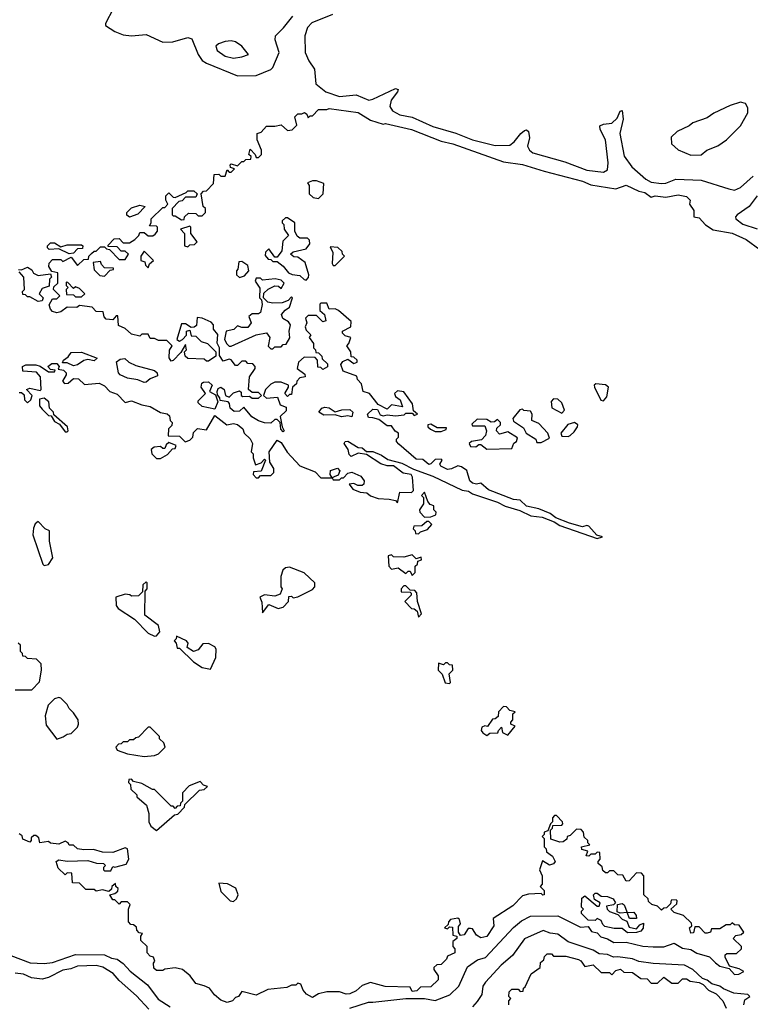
# Model space of a CAD drawing. Extents: x 2494106 to 2685573, y 758056 to 915185.
# Tile 134 of 256: x 2589817 to 2593332, y 784518 to 789253. Entities that reach past the tile are written whole.
import ezdxf

# ---------------------------------------------------------------- set-up
doc = ezdxf.new("R2010")
doc.units = 0

msp = doc.modelspace()

# ---------------------------------------------------------------- linework, layer by layer
at = {"layer": '0CON05XD'}
for points in [[(2590265.8, 789305), (2590229.6, 789235), (2590229.5, 789225), (2590275.2, 789195.2), (2590315, 789180.3), (2590355.2, 789174.8), (2590425, 789180.9), (2590505, 789143.8), (2590553.3, 789146.7), (2590625, 789166.9), (2590645, 789160.8), (2590675.3, 789085), (2590695, 789056.8), (2590715, 789042.8), (2590865, 788982.5), (2590955, 788983.8), (2591025, 789012.7), (2591035, 789023.1), (2591065.9, 789095), (2591045.4, 789155), (2591047.5, 789175), (2591086.5, 789213.5), (2591130.2, 789269.8)], [(2591322.5, 789277.5), (2591222.3, 789237.7), (2591202, 789215), (2591188.2, 789175), (2591190.9, 789095), (2591208, 789055), (2591235.6, 789015), (2591240.8, 788945), (2591288.9, 788905), (2591355, 788882.5), (2591435, 788891.5), (2591496.3, 788866.3), (2591515, 788870), (2591625, 788922.5), (2591636.9, 788916.9), (2591634.3, 788905), (2591604.7, 788865), (2591596.8, 788835), (2591610, 788815), (2591645, 788795.3), (2591705, 788783.6), (2591805, 788739.2), (2591915, 788707.4), (2591994.8, 788674.8), (2592105, 788646.9), (2592175, 788650), (2592195, 788664.5), (2592227.3, 788705), (2592245, 788720.4), (2592255, 788722.2), (2592265.4, 788715.4), (2592269.3, 788685), (2592260.4, 788645), (2592268.9, 788625), (2592285, 788612.9), (2592438.8, 788568.8), (2592545, 788529.7), (2592625, 788518.8), (2592645, 788530.8), (2592648.1, 788565), (2592635.3, 788675.3), (2592608.9, 788725), (2592608.3, 788741.7), (2592625, 788750), (2592665.7, 788754.3), (2592690.9, 788779.1), (2592705, 788812.5), (2592715, 788815.8), (2592719.6, 788775), (2592704.7, 788705), (2592725, 788595.8), (2592761.8, 788545), (2592828.5, 788485), (2592855, 788471.4), (2592904.5, 788465.5), (2592925, 788466.5), (2592973.9, 788486.1), (2593095, 788480.9), (2593228.5, 788438.5), (2593255, 788433.1), (2593285, 788445.5), (2593345, 788499.4)], [(2590845, 789068), (2590885, 789073.3), (2590917.5, 789085), (2590885.9, 789125.9), (2590855, 789146.7), (2590835, 789151.2), (2590805, 789148), (2590773, 789137), (2590761.2, 789125), (2590766.7, 789105), (2590805, 789078), (2590845, 789068)], [(2593045, 788601.2), (2593095, 788603.3), (2593122.5, 788625), (2593175, 788646.7), (2593217.5, 788675), (2593285, 788742.5), (2593320, 788805), (2593319.3, 788829.3), (2593309.3, 788849.3), (2593285, 788856.7), (2593235, 788840), (2593156.4, 788803.6), (2593125, 788780), (2593055, 788756.2), (2593038.3, 788741.7), (2592980, 788715), (2592951.7, 788688.3), (2592952.5, 788655), (2592985, 788627.5), (2593045, 788601.2)], [(2591045, 787510), (2591025, 787500), (2591000, 787475), (2590990, 787445), (2591005, 787433.3), (2591056.7, 787436.7), (2591070.7, 787400.7), (2591099.5, 787389.5), (2591098.7, 787371.3), (2591070, 787345), (2591080, 787295), (2591090, 787275), (2591085, 787270), (2591073, 787283), (2591070, 787315), (2591055, 787330), (2591045, 787330), (2591025, 787312.5), (2590995, 787313.3), (2590965, 787323.3), (2590933.6, 787343.6), (2590895, 787390), (2590875, 787370), (2590848.3, 787368.3), (2590830, 787385), (2590827, 787407), (2590820, 787415), (2590781.7, 787421.7), (2590780, 787435), (2590768.3, 787448.3), (2590767.5, 787465), (2590771.2, 787478.8), (2590785, 787486.2), (2590801.2, 787475), (2590807.5, 787445), (2590825, 787437.5), (2590845, 787458.8), (2590875, 787467.5), (2590881.7, 787461.7), (2590882.5, 787445), (2590890.7, 787440.7), (2590923, 787443), (2590935, 787433.3), (2590965, 787433.3), (2590980, 787445), (2590965, 787460), (2590935, 787460), (2590917.5, 787475), (2590922.5, 787535), (2590950, 787575), (2590950, 787585), (2590938.3, 787598.3), (2590915, 787600), (2590905, 787610), (2590885, 787610), (2590865, 787590), (2590855, 787590), (2590835, 787617.5), (2590825, 787620), (2590795, 787610), (2590778.3, 787638.3), (2590777.5, 787675), (2590767, 787697), (2590769.3, 787739.3), (2590750, 787765), (2590750, 787785), (2590738.3, 787798.3), (2590695, 787817.5), (2590670, 787820), (2590667.5, 787782.5), (2590656.7, 787773.3), (2590642.5, 787772.5), (2590615, 787790), (2590595, 787790), (2590572.5, 787715), (2590585, 787707.5), (2590600, 787715), (2590620, 787735), (2590620, 787755), (2590635, 787760), (2590641.7, 787731.7), (2590665, 787730), (2590690, 787705), (2590720, 787695), (2590760, 787655), (2590760, 787635), (2590725, 787610), (2590715, 787610), (2590705, 787620), (2590625, 787623.3), (2590613.3, 787635), (2590610, 787655), (2590620, 787665), (2590615, 787690), (2590591.7, 787651.7), (2590555.9, 787614.1), (2590545, 787610), (2590536.4, 787626.4), (2590537, 787663), (2590550, 787685), (2590525, 787710), (2590485, 787710), (2590465, 787720), (2590445, 787720), (2590435, 787740), (2590405, 787740), (2590395, 787730), (2590355, 787740), (2590325, 787767.5), (2590291.7, 787781.7), (2590288.3, 787828.3), (2590281.7, 787828.3), (2590265, 787810), (2590233, 787813), (2590223, 787823), (2590218.3, 787848.3), (2590185, 787850), (2590165, 787870), (2590105, 787877.5), (2590091.7, 787868.3), (2590045, 787870), (2590015, 787847.5), (2589995, 787843.3), (2589975, 787850), (2589965, 787860), (2589958.3, 787881.7), (2589975, 787910), (2589995, 787910), (2590010, 787925), (2589980, 787955), (2589981.7, 787968.3), (2590000, 787985), (2590000, 788035), (2589971.7, 788041.7), (2589957.5, 788065), (2589958.3, 788081.7), (2589975, 788100), (2590015, 788100), (2590025, 788090), (2590065, 788110), (2590095, 788070), (2590125, 788100), (2590148.3, 788101.7), (2590150, 788115), (2590161.7, 788128.3), (2590175, 788140), (2590185, 788140), (2590205, 788160), (2590225, 788160), (2590235, 788150), (2590248.3, 788148.3), (2590295, 788100), (2590325, 788100), (2590340, 788125), (2590325, 788140), (2590305, 788140), (2590285, 788160), (2590241.7, 788161.7), (2590241.7, 788168.3), (2590271.7, 788198.3), (2590295, 788200), (2590315, 788180), (2590345, 788180), (2590370, 788195), (2590390, 788215), (2590395, 788230), (2590415, 788230), (2590435, 788212.5), (2590457, 788213), (2590468.3, 788221.7), (2590480, 788235), (2590480, 788255), (2590475, 788260), (2590441.7, 788261.7), (2590450, 788275), (2590450, 788295), (2590505, 788350), (2590515, 788350), (2590530, 788365), (2590520, 788385), (2590520, 788405), (2590535, 788420), (2590555, 788400), (2590565, 788397.5), (2590618.3, 788421.7), (2590625, 788430), (2590655, 788430), (2590670, 788415), (2590665, 788400), (2590615, 788400), (2590598.3, 788381.7), (2590581.7, 788378.3), (2590550, 788345), (2590550, 788315), (2590555, 788310), (2590565, 788310), (2590595, 788290), (2590608.3, 788291.7), (2590610, 788305), (2590628.3, 788321.7), (2590665, 788320), (2590675, 788310), (2590695, 788310), (2590710, 788325), (2590710, 788345), (2590700, 788355), (2590690, 788415), (2590701.7, 788428.3), (2590715, 788430), (2590750, 788465), (2590751.7, 788508.3), (2590775, 788510), (2590785, 788500), (2590805, 788500), (2590815, 788530), (2590825, 788520), (2590835, 788520), (2590850, 788535), (2590831.7, 788541.7), (2590830, 788555), (2590835, 788560), (2590865, 788550), (2590885, 788570), (2590895, 788570), (2590905, 788580), (2590928.3, 788581.7), (2590930, 788595), (2590920, 788605), (2590925, 788630), (2590950, 788605), (2590955, 788590), (2590965, 788590), (2590980, 788605), (2590980, 788625), (2590960, 788675), (2590960, 788705), (2590978.3, 788711.7), (2591005, 788740), (2591045, 788740), (2591075, 788747.5), (2591105, 788720), (2591127, 788723), (2591150, 788745), (2591140, 788785), (2591155, 788800), (2591175, 788800), (2591187, 788807), (2591198.3, 788798.3), (2591205, 788780), (2591215, 788790), (2591225, 788790), (2591255, 788820), (2591295, 788820), (2591305, 788826.2), (2591445, 788806.2), (2591505, 788770), (2591565, 788750), (2591577, 788753), (2591702.5, 788725), (2591845, 788668.6), (2591900, 788655), (2592145, 788568.6), (2592235, 788555.5), (2592340, 788525), (2592525, 788476.2), (2592565, 788458.6), (2592685, 788440), (2592735, 788456.2), (2592795, 788427.5), (2592825, 788421.2), (2592855, 788400), (2592874, 788406), (2592925, 788400), (2592985, 788410), (2593025, 788402.5), (2593042.5, 788385), (2593040, 788365), (2593060, 788335), (2593060, 788305), (2593085, 788300), (2593116, 788266), (2593152.9, 788242.9), (2593245, 788225.5), (2593312.5, 788195), (2593377.9, 788147.9)], [(2591255, 788393.3), (2591277.5, 788415), (2591280, 788465), (2591245, 788477.5), (2591225, 788477.5), (2591201.7, 788468.3), (2591210, 788455), (2591210, 788415), (2591228.3, 788398.3), (2591255, 788393.3)], [(2593364.8, 788405.2), (2593326.2, 788353.8), (2593267.8, 788315), (2593260.6, 788305), (2593261.9, 788295), (2593295, 788269.3), (2593365, 788246.2)], [(2590345, 788302.5), (2590333, 788313), (2590332.5, 788325), (2590355, 788347.5), (2590395, 788360), (2590420, 788355), (2590385, 788317.5), (2590345, 788302.5)], [(2591195, 788000), (2591207, 788013), (2591207.5, 788025), (2591190, 788085), (2591155, 788110), (2591135, 788112.5), (2591120, 788125), (2591133, 788137), (2591195, 788150), (2591212.5, 788175), (2591211.7, 788191.7), (2591201.7, 788201.7), (2591165, 788202.5), (2591151.7, 788211.7), (2591140, 788235), (2591140, 788275), (2591105, 788300), (2591095, 788300), (2591080, 788285), (2591080, 788275), (2591087, 788267), (2591090, 788245), (2591110, 788215), (2591083, 788187), (2591078.3, 788141.7), (2591055, 788110), (2591045, 788110), (2591015, 788150), (2591000, 788135), (2590998.3, 788118.3), (2591011.7, 788101.7), (2591025, 788100), (2591035, 788090), (2591055, 788090), (2591085, 788067.5), (2591110, 788035), (2591127, 788027), (2591165, 788022.5), (2591185, 788002.5), (2591195, 788000)], [(2590625, 788160), (2590635, 788170), (2590658.3, 788171.7), (2590670, 788185), (2590640, 788225), (2590640, 788255), (2590635, 788260), (2590590, 788245), (2590610, 788225), (2590610, 788165), (2590625, 788160)], [(2590055, 788127.5), (2590005, 788150), (2589958.3, 788148.3), (2589950, 788155), (2589950, 788165), (2589965, 788180), (2589985, 788180), (2590015, 788160), (2590045, 788170), (2590115, 788170), (2590120, 788165), (2590118.3, 788151.7), (2590095, 788150), (2590075, 788130), (2590055, 788127.5)], [(2590435, 788060), (2590441.7, 788078.3), (2590460, 788095), (2590415, 788140), (2590400, 788115), (2590400, 788095), (2590418.3, 788088.3), (2590421.7, 788071.7), (2590435, 788060)], [(2591335, 788070), (2591380, 788115), (2591370, 788125), (2591368.3, 788138.3), (2591347, 788157), (2591310, 788160), (2591323, 788133), (2591320.7, 788080.7), (2591325, 788070), (2591335, 788070)], [(2590225, 788020), (2590251.7, 788048.3), (2590268.3, 788051.7), (2590268.3, 788058.3), (2590225, 788060), (2590210, 788075), (2590205, 788090), (2590170, 788085), (2590175, 788050), (2590203, 788023), (2590225, 788020)], [(2590875, 788012.5), (2590898.3, 788021.7), (2590920, 788045), (2590915, 788070), (2590885, 788090), (2590871.7, 788088.3), (2590867, 788053), (2590860, 788045), (2590860, 788025), (2590875, 788012.5)], [(2589811.7, 788051.7), (2589825, 788050), (2589855, 788062.5), (2589875, 788050), (2589883.6, 788033.6), (2589905, 788022.5), (2589965, 788030), (2589970, 788015), (2589960, 788005), (2589958.3, 787971.7), (2589925, 787960), (2589910, 787935), (2589930, 787915), (2589925, 787900), (2589905, 787897.5)], [(2589905, 787897.5), (2589865, 787920), (2589855, 787920), (2589845, 787930), (2589831.7, 787931.7), (2589830, 787945), (2589840, 787955), (2589837.5, 788015), (2589815, 788040)], [(2590115, 787920), (2590130, 787935), (2590105, 787960), (2590085, 787967.5), (2590075, 787960), (2590048.3, 787988.3), (2590040, 787990), (2590040, 787975), (2590050, 787965), (2590040, 787955), (2590041.7, 787931.7), (2590075, 787930), (2590085, 787920), (2590115, 787920)], [(2591035, 787670), (2591045, 787680), (2591075, 787680), (2591085, 787690), (2591098.3, 787691.7), (2591117, 787723), (2591112.5, 787755), (2591120, 787785), (2591109.3, 787799.3), (2591082.5, 787815), (2591076.7, 787835), (2591093.6, 787856.4), (2591115, 787870), (2591130, 787915), (2591125, 787920), (2591108.3, 787901.7), (2591079.3, 787890.7), (2591035, 787888.8), (2591010, 787895), (2590990, 787915), (2590991.7, 787938.3), (2591013, 787957), (2591045, 787972.5), (2591061.7, 787971.7), (2591075, 787960), (2591090, 787985), (2591075, 788000), (2591046.7, 788006.7), (2590985, 788000), (2590975, 788010), (2590955, 788010), (2590950, 787995), (2590971.7, 787961.7), (2590970, 787915), (2590980, 787905), (2590983, 787883), (2590976.1, 787843.9), (2590965, 787837.5), (2590935, 787837.5), (2590920, 787825), (2590930, 787795), (2590915, 787772.5), (2590885, 787772.5), (2590865, 787780), (2590847, 787763), (2590810, 787755), (2590802.5, 787715), (2590813.6, 787693.6), (2590825, 787683.3), (2590835, 787683.3), (2590955, 787737.5), (2591005, 787746.7), (2591020, 787725), (2591013, 787683), (2591025, 787670), (2591035, 787670)], [(2589815, 787460), (2589825, 787460), (2589838.3, 787448.3), (2589840, 787425), (2589855, 787410), (2589870, 787425), (2589877.5, 787445), (2589850, 787475), (2589865, 787480), (2589915, 787470), (2589920, 787475), (2589917.5, 787535), (2589897, 787557), (2589831.7, 787561.7), (2589830, 787585), (2589847, 787593), (2589895, 787592.5), (2589916.1, 787586.1), (2589955, 787560), (2589985, 787560), (2589987.5, 787567.5), (2589965, 787570), (2589952.5, 787585), (2589971.2, 787598.8), (2589995, 787600), (2590007.5, 787585), (2590001.7, 787571.7), (2590027, 787567), (2590040, 787555), (2590040, 787545), (2590022.5, 787515), (2590033, 787503), (2590050, 787505), (2590075, 787527.5), (2590100, 787525), (2590128.3, 787498.3), (2590200, 787505), (2590225, 787492.5), (2590250, 787465), (2590285, 787452.5), (2590325, 787412.5), (2590355, 787420), (2590405, 787400), (2590445, 787392.5), (2590493.6, 787363.6), (2590527, 787357), (2590538.3, 787348.3), (2590540, 787325), (2590550, 787315), (2590548.3, 787301.7), (2590532.5, 787285), (2590531.7, 787251.7), (2590585, 787250), (2590613, 787223), (2590635, 787230), (2590650, 787245), (2590653, 787267), (2590673, 787287), (2590715, 787280), (2590755, 787350), (2590813.6, 787303.6), (2590845, 787310), (2590865, 787306.7), (2590890, 787285), (2590897.5, 787265), (2590926.4, 787236.4), (2590937.5, 787215), (2590930, 787175), (2590940, 787165), (2590940, 787145), (2590951.7, 787111.7), (2590978.3, 787121.7), (2590995, 787140), (2591000, 787135), (2590978.3, 787081.7), (2590941.7, 787078.3), (2590940, 787065), (2590955, 787050), (2590965, 787050), (2590975, 787060), (2591025, 787060), (2591040, 787075), (2591040, 787095), (2591020, 787125), (2591017.5, 787175), (2591055, 787230), (2591075, 787220), (2591103.6, 787173.6), (2591165, 787107.5), (2591238.3, 787078.3), (2591265, 787050), (2591320, 787050), (2591310, 787065), (2591312.5, 787085), (2591345, 787096.7), (2591357, 787083), (2591348.3, 787061.7), (2591330, 787055), (2591320, 787050), (2591325, 787040), (2591355, 787040), (2591365, 787050), (2591375, 787050), (2591395, 787072.5), (2591415, 787077.5), (2591458.3, 787058.3), (2591473.3, 787035), (2591471.7, 787018.3), (2591465, 787012.5), (2591443, 787013), (2591425, 787022.5), (2591401.7, 787018.3), (2591420, 786995), (2591455, 786980), (2591487, 786977), (2591505, 786962.5), (2591540.7, 786950.7), (2591595, 786947.5), (2591625, 786940), (2591635, 786930), (2591645, 786980), (2591701.7, 786978.3), (2591711.7, 786988.3), (2591707, 787053), (2591700, 787065), (2591661.2, 787071.2), (2591615, 787107.5), (2591585, 787107.5), (2591555, 787116.7), (2591485, 787162.5), (2591445, 787167.5), (2591411.7, 787151.7), (2591401.7, 787161.7), (2591397.5, 787185), (2591377.5, 787215), (2591382.5, 787225), (2591395, 787226), (2591445, 787196), (2591465, 787193.8), (2591485.8, 787175.8), (2591515.4, 787175.4), (2591558, 787158), (2591587.3, 787137.3), (2591655, 787119.4), (2591711.4, 787091.4), (2591805, 787058.1), (2591945, 786990), (2591975.5, 786985.5), (2591995, 786972), (2592115, 786932.5), (2592153, 786913), (2592223.2, 786893.2), (2592276.1, 786866.1), (2592330.5, 786860.5), (2592388, 786838), (2592415, 786820.8), (2592595, 786757.5), (2592620, 786765), (2592593.3, 786773.3), (2592555, 786816.7), (2592545, 786820), (2592525, 786813.3), (2592461.9, 786831.9), (2592396.4, 786856.4), (2592368.3, 786878.3), (2592315, 786901.2), (2592255, 786913.8), (2592225, 786942), (2592192.5, 786945), (2592072, 786992), (2592035, 787023.3), (2592015, 787019.2), (2591995, 787024.3), (2591982.5, 787035), (2591967.5, 787085), (2591942.5, 787102.5), (2591925, 787107.5), (2591895, 787092.5), (2591875, 787090), (2591843.3, 787105), (2591837.5, 787115), (2591850, 787135), (2591845, 787140), (2591815, 787137.5), (2591795, 787116.7), (2591785, 787114), (2591757, 787137), (2591725, 787140), (2591640.7, 787210.7), (2591630, 787225), (2591630, 787235), (2591640, 787245), (2591640, 787265), (2591623.6, 787273.6), (2591605, 787300), (2591585, 787300), (2591545, 787330), (2591515, 787337.5), (2591495, 787340), (2591490, 787355), (2591515, 787380), (2591538.3, 787378.3), (2591551.7, 787351.7), (2591565, 787347.5), (2591585, 787352.5), (2591625, 787347.5), (2591667, 787353), (2591675, 787360), (2591705, 787360), (2591715, 787350), (2591730, 787355), (2591711.7, 787371.7), (2591706.7, 787405), (2591665, 787463.3), (2591635, 787467.5), (2591620, 787455), (2591625, 787440), (2591647.5, 787425), (2591658.3, 787391.7), (2591605, 787400), (2591585, 787380), (2591541.7, 787401.7), (2591500, 787455), (2591470, 787465), (2591461.7, 787501.7), (2591441.7, 787521.7), (2591438.3, 787538.3), (2591372.5, 787562.5), (2591362.5, 787595), (2591371.7, 787608.3), (2591395, 787620), (2591425, 787600), (2591440, 787605), (2591440, 787615), (2591425, 787630), (2591411.7, 787631.7), (2591410, 787655), (2591390, 787685), (2591400, 787695), (2591410, 787725), (2591383, 787733), (2591370, 787745), (2591370, 787755), (2591410, 787775), (2591411.7, 787801.7), (2591350, 787855), (2591335, 787862.5), (2591305, 787860), (2591295, 787890), (2591265, 787890), (2591260, 787885), (2591260, 787855), (2591282.5, 787835), (2591290, 787805), (2591275, 787800), (2591245, 787830), (2591205, 787830), (2591192.5, 787817.5), (2591197.5, 787795), (2591190, 787775), (2591195, 787760), (2591217, 787737), (2591210, 787725), (2591230, 787695), (2591230, 787675), (2591240, 787665), (2591241.7, 787651.7), (2591255, 787650), (2591270, 787635), (2591271.7, 787621.7), (2591297, 787597), (2591297, 787583), (2591275, 787570), (2591265, 787580), (2591251.7, 787581.7), (2591250, 787615), (2591238.3, 787628.3), (2591185, 787630), (2591157.5, 787605), (2591152.5, 787575), (2591188.3, 787548.3), (2591190, 787535), (2591165, 787530), (2591150, 787515), (2591148.3, 787501.7), (2591130, 787485), (2591125, 787450), (2591115, 787450), (2591105, 787440), (2591092.5, 787455), (2591110, 787485), (2591110, 787495), (2591075, 787510), (2591045, 787510)], [(2590075, 787587.5), (2590045, 787602.5), (2590023.3, 787603.3), (2590027.5, 787615), (2590049.3, 787630.7), (2590065, 787652.5), (2590115, 787653.8), (2590190, 787625), (2590175, 787612.5), (2590145, 787618.8), (2590125, 787614), (2590095, 787593.3), (2590075, 787587.5)], [(2590415, 787507.5), (2590385, 787520), (2590335, 787528.8), (2590300, 787545), (2590292.5, 787555), (2590282.5, 787607.5), (2590300.5, 787619.5), (2590323.3, 787623.3), (2590342.5, 787605), (2590375, 787590), (2590465.8, 787565.8), (2590478.8, 787555), (2590480, 787540), (2590444.2, 787525.8), (2590425, 787510), (2590415, 787507.5)], [(2590755, 787380), (2590695, 787392.5), (2590675, 787410), (2590675, 787420), (2590710, 787455), (2590690, 787485), (2590693.3, 787505), (2590700.5, 787509.5), (2590725, 787511.2), (2590742.5, 787495), (2590730, 787465), (2590758.3, 787448.3), (2590770, 787415), (2590755, 787380)], [(2592625, 787420), (2592641.7, 787438.3), (2592650, 787485), (2592635, 787497.5), (2592588.3, 787501.7), (2592580, 787495), (2592582.5, 787485), (2592613, 787423), (2592625, 787420)], [(2590045, 787270), (2590050, 787275), (2590047.5, 787295), (2589981.7, 787351.7), (2589980, 787365), (2589960, 787385), (2589957.5, 787415), (2589935, 787432.5), (2589911.7, 787428.3), (2589912.5, 787395), (2589925, 787380), (2589955, 787350), (2589968.3, 787348.3), (2589985, 787320), (2590008.3, 787308.3), (2590035, 787270), (2590045, 787270)], [(2592425, 787360), (2592437.5, 787375), (2592425, 787410), (2592405, 787427.5), (2592385, 787430), (2592373.9, 787416.1), (2592376.4, 787386.4), (2592425, 787360)], [(2591415, 787342.5), (2591395, 787347.5), (2591365, 787342.5), (2591335, 787352.5), (2591280.5, 787350.5), (2591256.7, 787365), (2591271.2, 787385), (2591285, 787390), (2591305, 787386.7), (2591335, 787367.5), (2591367, 787377), (2591405, 787377.5), (2591420, 787365), (2591415, 787342.5)], [(2592325, 787220), (2592365, 787240), (2592357.5, 787265), (2592315, 787310), (2592280, 787325), (2592282.5, 787355), (2592275, 787370), (2592243, 787373), (2592235, 787380), (2592223, 787377), (2592190, 787335), (2592191.7, 787321.7), (2592240, 787290), (2592253.6, 787263.6), (2592300, 787235), (2592305, 787220), (2592325, 787220)], [(2592065, 787187.5), (2592185, 787190), (2592193.9, 787216.1), (2592207.5, 787225), (2592211.7, 787241.7), (2592165, 787270), (2592125, 787260), (2592110, 787275), (2592111.7, 787288.3), (2592130, 787305), (2592130, 787315), (2592115, 787330), (2592101.7, 787318.3), (2592085, 787317.5), (2592065, 787330), (2592018.3, 787331.7), (2591991.7, 787308.3), (2591995, 787300), (2592055, 787300), (2592062.5, 787275), (2592057, 787253), (2592038.3, 787231.7), (2591990, 787225), (2591980, 787215), (2591985, 787200), (2592011.7, 787198.3), (2592025, 787210), (2592035, 787210), (2592065, 787187.5)], [(2592455, 787247.5), (2592465, 787252.5), (2592485, 787270), (2592500, 787295), (2592502.5, 787305), (2592486.4, 787316.4), (2592453.6, 787306.4), (2592420, 787265), (2592425, 787250), (2592455, 787247.5)], [(2591845, 787272.5), (2591868.3, 787281.7), (2591870, 787290), (2591825, 787290), (2591795, 787307.5), (2591780, 787305), (2591780, 787295), (2591793.3, 787283.3), (2591815, 787272.5), (2591845, 787272.5)], [(2590495, 787142.5), (2590528.3, 787161.7), (2590551.7, 787188.3), (2590565, 787190), (2590570, 787205), (2590535, 787220), (2590521.7, 787208.3), (2590515, 787190), (2590505, 787190), (2590495, 787200), (2590463.6, 787196.4), (2590450, 787185), (2590452.5, 787165), (2590475, 787142.5), (2590495, 787142.5)], [(2591765, 786860), (2591795, 786862.5), (2591818.3, 786871.7), (2591820, 786885), (2591810, 786895), (2591810, 786915), (2591791.7, 786921.7), (2591780, 786935), (2591765, 786980), (2591750, 786965), (2591760, 786955), (2591760, 786925), (2591740, 786895), (2591742.5, 786885), (2591765, 786860)], [(2589935, 786627.5), (2589955, 786632.5), (2589976.2, 786665), (2589960, 786745), (2589960, 786795), (2589940, 786805), (2589905, 786840), (2589891.7, 786828.3), (2589883, 786807), (2589880, 786775), (2589927.5, 786635), (2589935, 786627.5)], [(2591735, 786780), (2591745, 786790), (2591778.3, 786801.7), (2591800, 786825), (2591785, 786840), (2591775, 786840), (2591751.7, 786818.3), (2591712.5, 786817.5), (2591710, 786805), (2591720, 786795), (2591721.7, 786781.7), (2591735, 786780)], [(2591705, 786580), (2591720, 786595), (2591720, 786625), (2591730, 786635), (2591731.7, 786648.3), (2591750, 786655), (2591748.3, 786668.3), (2591725, 786660), (2591705, 786680), (2591665, 786667.5), (2591615, 786670), (2591605, 786680), (2591590, 786675), (2591592.5, 786625), (2591605, 786610), (2591637, 786617), (2591675, 786590), (2591685, 786600), (2591695, 786600), (2591705, 786580)], [(2590985, 786400), (2591015, 786440), (2591060.7, 786420.7), (2591085, 786427.5), (2591110, 786455), (2591111.7, 786478.3), (2591125, 786480), (2591132.5, 786472.5), (2591155, 786477.5), (2591225, 786512.5), (2591237.5, 786525), (2591237.5, 786545), (2591185, 786592.5), (2591115, 786620), (2591095, 786617.5), (2591082.5, 786605), (2591072.5, 786575), (2591072.5, 786525), (2591080, 786515), (2591069.3, 786490.7), (2591045, 786481.2), (2590995, 786487.5), (2590972.5, 786475), (2590981.7, 786451.7), (2590985, 786400)], [(2590465, 786287.5), (2590475, 786290), (2590491.7, 786308.3), (2590485, 786340), (2590418.3, 786388.3), (2590420, 786505), (2590430, 786515), (2590430, 786545), (2590425, 786550), (2590410, 786535), (2590408.3, 786501.7), (2590388.3, 786481.7), (2590355, 786480), (2590347, 786487), (2590325, 786490), (2590280, 786475), (2590281.2, 786435), (2590290.5, 786420.5), (2590369.3, 786369.3), (2590435, 786302.5), (2590465, 786287.5)], [(2591735, 786380), (2591750, 786395), (2591730, 786455), (2591727, 786497), (2591718.3, 786508.3), (2591695, 786510), (2591675, 786530), (2591665, 786530), (2591652.5, 786515), (2591651.7, 786501.7), (2591695, 786500), (2591700, 786495), (2591700, 786485), (2591670, 786455), (2591701.7, 786421.7), (2591715, 786420), (2591728.3, 786408.3), (2591735, 786380)], [(2590735, 786130), (2590760, 786185), (2590762.5, 786225), (2590756.4, 786236.4), (2590725, 786252.5), (2590698.3, 786251.7), (2590675, 786222.5), (2590653.6, 786213.6), (2590623, 786233), (2590627.5, 786255), (2590620, 786265), (2590571.7, 786288.3), (2590570, 786275), (2590560, 786265), (2590570, 786255), (2590575, 786230), (2590585, 786230), (2590652.5, 786165), (2590695, 786137.5), (2590735, 786130)], [(2589795, 786030), (2589875, 786030), (2589911.7, 786068.3), (2589922.5, 786125), (2589920, 786155), (2589898.3, 786178.3), (2589855, 786180), (2589845, 786190), (2589831.7, 786191.7), (2589830, 786205), (2589820, 786215), (2589820, 786245), (2589810, 786255)], [(2591885, 786060), (2591890, 786065), (2591882.5, 786107.5), (2591900, 786125), (2591898.3, 786148.3), (2591885, 786150), (2591875, 786160), (2591865, 786160), (2591855, 786150), (2591831.7, 786158.3), (2591830, 786125), (2591850, 786105), (2591863, 786063), (2591885, 786060)], [(2589995, 785792.5), (2590026.7, 785803.3), (2590045, 785817.5), (2590065, 785820), (2590095, 785850), (2590100, 785865), (2590097.5, 785885), (2590075, 785920), (2590055, 785940), (2590045, 785960), (2590015, 785990), (2590005, 785992.5), (2589985, 785987.5), (2589953.6, 785956.4), (2589938.8, 785905), (2589945, 785860), (2589995, 785792.5)], [(2592065, 785810), (2592078.3, 785821.7), (2592117, 785823), (2592120, 785835), (2592135, 785850), (2592140, 785825), (2592165, 785812.5), (2592200, 785855), (2592180, 785865), (2592180, 785875), (2592190, 785885), (2592190, 785915), (2592200, 785925), (2592175, 785930), (2592158.3, 785948.3), (2592145, 785950), (2592120, 785925), (2592118.3, 785901.7), (2592105, 785890), (2592091.7, 785888.3), (2592067, 785853), (2592055, 785857.5), (2592040, 785850), (2592037.5, 785835), (2592045, 785822.5), (2592065, 785810)], [(2590415, 785710), (2590465, 785713.8), (2590485, 785722.5), (2590517.5, 785755), (2590510, 785775), (2590490, 785795), (2590490, 785805), (2590445, 785850), (2590435, 785850), (2590388.3, 785801.7), (2590375, 785800), (2590365, 785790), (2590345, 785790), (2590335, 785780), (2590315, 785780), (2590305, 785770), (2590291.7, 785768.3), (2590280, 785755), (2590285, 785740), (2590335, 785722.5), (2590415, 785710)], [(2590475, 785353.3), (2590561.7, 785428.3), (2590578.3, 785431.7), (2590610, 785465), (2590611.7, 785478.3), (2590681.7, 785548.3), (2590705, 785550), (2590720, 785565), (2590701.7, 785571.7), (2590685, 785590), (2590631.7, 785568.3), (2590600, 785535), (2590600, 785495), (2590590, 785485), (2590588.3, 785471.7), (2590575, 785470), (2590565, 785460), (2590555, 785470), (2590545, 785470), (2590465, 785550), (2590455, 785550), (2590405, 785580), (2590365, 785590), (2590355, 785600), (2590341.7, 785598.3), (2590340, 785585), (2590350, 785575), (2590351.7, 785551.7), (2590380, 785525), (2590380, 785515), (2590427.5, 785475), (2590437.5, 785435), (2590437.5, 785395), (2590447.5, 785375), (2590475, 785353.3)], [(2591405, 784500), (2591495, 784528), (2591515, 784527.5), (2591675, 784546.2), (2591765, 784546.2), (2591815, 784535.8), (2591886.5, 784563.5), (2591930, 784605), (2591972, 784698), (2592018.8, 784731.2), (2592057.1, 784742.9), (2592193.3, 784886.7), (2592231.1, 784918.9), (2592275, 784942), (2592405, 784942.5), (2592515, 784888.8), (2592552.5, 784892.5), (2592567.7, 784867.7), (2592595, 784861.2), (2592612.2, 784842.2), (2592645, 784833.3), (2592674.6, 784814.6), (2592735, 784816.5), (2592815, 784797.5), (2592865, 784793.8), (2592915.9, 784794.1), (2592965, 784811.4), (2593005, 784787.1), (2593045, 784781.5), (2593075, 784763.5), (2593135.9, 784745.9), (2593165, 784716.7), (2593185, 784701.1), (2593229.5, 784689.5), (2593255, 784661.5), (2593276.7, 784663.3), (2593300, 784675), (2593278.7, 784688.7), (2593231.7, 784701.7), (2593210, 784745), (2593210, 784755), (2593218.3, 784761.7), (2593265, 784762.5), (2593290, 784785), (2593290, 784795), (2593250, 784835), (2593261.7, 784848.3), (2593287, 784853), (2593300, 784865), (2593278.3, 784898.3), (2593255, 784900), (2593245, 784910), (2593235, 784900), (2593215, 784900), (2593185, 784880), (2593145, 784880), (2593140, 784865), (2593125, 784860), (2593115, 784860), (2593085, 784890), (2593065, 784890), (2593058.3, 784861.7), (2593045, 784860), (2593040, 784885), (2593050, 784895), (2593048.3, 784908.3), (2593010, 784945), (2592965, 784960), (2592950, 784975), (2592978.3, 785001.7), (2592980, 785015), (2592975, 785020), (2592951.7, 785018.3), (2592948.3, 785001.7), (2592928.3, 784981.7), (2592915, 784980), (2592905, 784970), (2592885, 784990), (2592858.3, 784998.3), (2592841.7, 785011.7), (2592840, 785025), (2592820, 785045), (2592820, 785135), (2592808.3, 785148.3), (2592785, 785150), (2592748.3, 785111.7), (2592735, 785110), (2592718.3, 785138.3), (2592695, 785140), (2592675, 785160), (2592655, 785160), (2592645, 785150), (2592635, 785150), (2592621.7, 785161.7), (2592618.3, 785178.3), (2592600, 785195), (2592600, 785205), (2592610, 785215), (2592608.3, 785248.3), (2592595, 785250), (2592585, 785240), (2592565, 785240), (2592555, 785230), (2592541.7, 785231.7), (2592550, 785255), (2592521.7, 785261.7), (2592520, 785275), (2592560, 785285), (2592550, 785295), (2592550, 785305), (2592531.7, 785321.7), (2592530, 785345), (2592518.3, 785358.3), (2592495, 785360), (2592465, 785330), (2592450, 785325), (2592448.3, 785311.7), (2592431.7, 785298.3), (2592415, 785297.5), (2592371.7, 785311.7), (2592370, 785355), (2592380, 785365), (2592381.7, 785378.3), (2592425, 785380), (2592430, 785385), (2592427.5, 785395), (2592400, 785425), (2592390, 785425), (2592380, 785415), (2592380, 785395), (2592370, 785385), (2592358.3, 785351.7), (2592340, 785345), (2592340, 785335), (2592330, 785325), (2592340, 785315), (2592340, 785275), (2592350, 785265), (2592351.7, 785251.7), (2592379.5, 785229.5), (2592392.5, 785205), (2592385, 785192.5), (2592365, 785187.5), (2592331.7, 785208.3), (2592317.5, 785165), (2592330, 785135)], [(2592330, 785135), (2592330, 785095), (2592320, 785085), (2592340, 785065), (2592340, 785045), (2592333, 785043), (2592325, 785050), (2592265, 785047.5), (2592235, 785040), (2592189.3, 784990.7), (2592095, 784930), (2592097.5, 784895), (2592065, 784843.3), (2592035, 784837.5), (2592015, 784850), (2591995, 784880), (2591985, 784882.5), (2591975, 784882.5), (2591955, 784852.5), (2591938.3, 784848.3), (2591927.5, 784865), (2591928.3, 784891.7), (2591937.5, 784905), (2591932.5, 784925), (2591925, 784932.5), (2591890, 784925), (2591880, 784915), (2591878.3, 784901.7), (2591860, 784885), (2591875, 784880), (2591885, 784890), (2591898.3, 784888.3), (2591900, 784850), (2591920, 784845), (2591920, 784835), (2591900, 784820), (2591900, 784795), (2591910, 784785), (2591910, 784765), (2591875, 784750), (2591870, 784735), (2591845, 784710), (2591823, 784707), (2591810, 784695), (2591810, 784685), (2591830, 784655), (2591830, 784635), (2591795, 784602.5), (2591745, 784600), (2591727, 784583), (2591705, 784580), (2591695, 784600), (2591575, 784603.3), (2591505, 784622.5), (2591465, 784607.5), (2591435, 784582.5), (2591405, 784567.5), (2591387, 784567), (2591355, 784577.5), (2591295, 784578), (2591255, 784567.5), (2591225, 784550), (2591197, 784567), (2591180, 784585), (2591170, 784615), (2591155, 784620), (2591145, 784610), (2591125, 784610), (2591101.7, 784598.3), (2591010.7, 784589.3), (2590955, 784562.5), (2590885, 784580), (2590870, 784555), (2590855, 784550), (2590840, 784535), (2590815, 784526.7), (2590785, 784537.5), (2590753.6, 784563.6), (2590730, 784595), (2590705, 784606.7), (2590665, 784617.5), (2590637.5, 784655), (2590600, 784685), (2590565, 784693.3), (2590515, 784687.5), (2590505, 784680), (2590475, 784680), (2590461.7, 784691.7), (2590460, 784715), (2590467.5, 784725), (2590460, 784745), (2590445, 784750), (2590430, 784765), (2590430, 784795), (2590400, 784825), (2590400, 784845), (2590408.3, 784858.3), (2590391.7, 784861.7), (2590380, 784875), (2590378.3, 784888.3), (2590365, 784900), (2590351.7, 784901.7), (2590340, 784915), (2590340, 784975), (2590348.3, 784998.3), (2590335, 785010), (2590305, 785010), (2590295, 785000), (2590275, 785020), (2590265, 785020), (2590250, 785045), (2590275, 785050), (2590288.3, 785061.7), (2590290, 785075), (2590280, 785085), (2590278.3, 785098.3), (2590260, 785085), (2590258.3, 785071.7), (2590245, 785060), (2590215, 785067.5), (2590185, 785062.5), (2590175, 785070), (2590135, 785070), (2590105, 785100), (2590071.7, 785101.7), (2590068.3, 785148.3), (2590045, 785150), (2590035, 785140), (2590001.7, 785171.7), (2589992.5, 785205), (2590005, 785212.5), (2590045, 785206.2), (2590145, 785210), (2590187, 785197), (2590220, 785195), (2590230, 785185), (2590220, 785175), (2590220, 785165), (2590225, 785160), (2590255, 785160), (2590265, 785180), (2590275, 785177.5), (2590328.6, 785191.4), (2590342, 785215), (2590336.1, 785266.1), (2590325, 785270), (2590265, 785248.6), (2590215, 785249.2), (2590172.3, 785262.3), (2590125, 785260.8), (2590095, 785266.2), (2590075, 785282.5), (2590055, 785282.5), (2590050, 785295), (2590035, 785302.5), (2590005, 785287.5), (2589965, 785293.3), (2589955, 785300), (2589914.2, 785294.2), (2589908.3, 785318.3), (2589895, 785330), (2589885, 785330), (2589871.7, 785318.3), (2589872.5, 785305), (2589865, 785297.5), (2589831.7, 785311.7), (2589828.3, 785328.3), (2589815, 785337.5)], [(2590845, 785012.5), (2590860, 785025), (2590867.5, 785045), (2590856.4, 785076.4), (2590817, 785097), (2590775, 785100), (2590785, 785060), (2590830, 785015), (2590845, 785012.5)], [(2592741.7, 784861.7), (2592715, 784882.5), (2592677, 784883), (2592632.5, 784892.5), (2592621.7, 784901.7), (2592615, 784920), (2592595, 784930), (2592585, 784920), (2592551.7, 784921.7), (2592520, 784955), (2592520, 784965), (2592530, 784975), (2592520, 784985), (2592521.7, 785028.3), (2592535, 785040), (2592595, 784990), (2592605, 784990), (2592610, 785005), (2592581.7, 785021.7), (2592577.5, 785045), (2592585, 785052.5), (2592595, 785052.5), (2592615, 785037.5), (2592645, 785036.7), (2592672.5, 785025), (2592683.3, 785005), (2592673.9, 784996.1), (2592640, 784990), (2592642.5, 784975), (2592655, 784963.3), (2592695, 784950), (2592715, 784927.5), (2592738.3, 784918.3), (2592748.3, 784888.3), (2592785, 784880), (2592800.7, 784899.3), (2592817.5, 784907.5), (2592816.1, 784883.9), (2592805, 784870), (2592785, 784863.8), (2592741.7, 784861.7)], [(2592785, 784930), (2592750, 784930), (2592740, 784960), (2592706.4, 784956.4), (2592691.7, 784961.7), (2592693, 784997), (2592715, 785002), (2592725, 784996.2), (2592740, 784960), (2592770.7, 784960.7), (2592783.3, 784945), (2592785, 784930)], [(2593300, 784515), (2593305, 784540), (2593330, 784555), (2593320, 784565), (2593251.9, 784571.9), (2593202.3, 784592.3), (2593185, 784605.7), (2593147, 784617), (2593125, 784633.8), (2593101.2, 784641.2), (2593055, 784685.8), (2593015.5, 784705.5), (2592864.1, 784714.1), (2592795, 784723.3), (2592765, 784735.7), (2592695, 784746), (2592673.8, 784743.8), (2592645, 784757.1), (2592605, 784760), (2592575, 784778.6), (2592455, 784818.8), (2592405.6, 784855.6), (2592369.7, 784859.7), (2592335, 784872), (2592245, 784832), (2592187.6, 784752.4), (2592133.6, 784706.4), (2592058, 784625), (2592044.2, 784605), (2592040, 784565), (2592018.5, 784531.5), (2591995, 784506)], [(2592170, 784515), (2592170, 784535), (2592180, 784545), (2592170, 784555), (2592171.7, 784578.3), (2592185, 784590), (2592215, 784590), (2592225, 784580), (2592238.3, 784581.7), (2592240, 784595), (2592248.3, 784601.7), (2592277.5, 784665), (2592320, 784695), (2592321.7, 784718.3), (2592338.3, 784731.7), (2592341.7, 784748.3), (2592355, 784760), (2592375, 784760), (2592385, 784750), (2592445, 784750), (2592505, 784732.5), (2592516.4, 784726.4), (2592535, 784700), (2592575, 784707.5), (2592615, 784670), (2592655, 784670), (2592665, 784660), (2592685, 784680), (2592707, 784687), (2592723, 784673), (2592765, 784670), (2592805, 784642.5), (2592835, 784640), (2592855, 784620), (2592885, 784620), (2592915, 784647.5), (2592955, 784620), (2592985, 784620), (2593005, 784640), (2593025, 784640), (2593041.7, 784628.3), (2593085, 784622.5), (2593105, 784612.5), (2593130, 784585), (2593168.3, 784568.3), (2593200, 784535), (2593215, 784500)], [(2589775, 784752.9), (2589866.8, 784716.8), (2589935, 784714.4), (2589975, 784718.1), (2590085, 784757.1), (2590225, 784755.7), (2590259.1, 784739.1), (2590285, 784734.2), (2590315, 784714), (2590347.6, 784677.6), (2590431.4, 784611.4), (2590482.6, 784542.6), (2590540, 784505)], [(2590438.8, 784495), (2590378.8, 784558.8), (2590295, 784632), (2590266.5, 784666.5), (2590216.9, 784696.9), (2590184.5, 784704.5), (2590095, 784701.4), (2590062.2, 784687.8), (2590025, 784681.4), (2589955, 784647.1), (2589925, 784639.2), (2589874.4, 784644.4), (2589835, 784662.9), (2589795, 784667.1)]]:
    msp.add_lwpolyline(points, dxfattribs=at)

doc.saveas('drawing.dxf')
